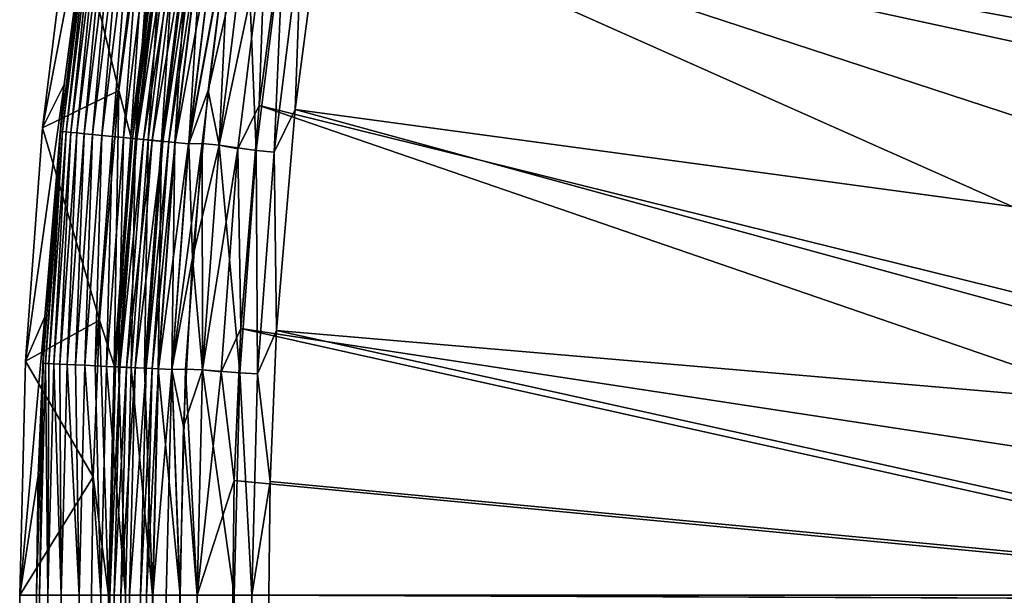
# Model space of a CAD drawing. Header units: metres. Extents: x -900 to 900, y -400 to 400.
# Tile 55 of 253: x -900 to -859, y 201 to 225. Entities that reach past the tile are written whole.
import ezdxf

# ---------------------------------------------------------------- set-up
doc = ezdxf.new("R2010")
doc.units = ezdxf.units.M

msp = doc.modelspace()

# ---------------------------------------------------------------- linework, layer by layer
at = {"layer": 'top'}
for points in [[(-898.157532, 222.07399, -5.947641), (-896.873108, 231.732437, -5.947641), (-899.055237, 220.267227, -87)], [(-899.055237, 220.267227, -87), (-896.873108, 231.732437, -5.947641), (-897.85791, 229.974854, -87)], [(-896.873108, 231.732437, -5.947641), (-898.157532, 222.07399, -5.947641), (-897.114563, 229.780182, -5.365363)], [(-895.878052, 221.827301, -87), (-897.85791, 229.974854, -87), (-894.608582, 231.373306, -87)], [(-895.878052, 221.827301, -87), (-894.608582, 231.373306, -87), (-895.365723, 219.903854, -5.959025)], [(-895.365723, 219.903854, -5.959025), (-894.608582, 231.373306, -87), (-894.190674, 229.430862, -5.959025)], [(-863.176758, 230.794693, -17.935654), (-839.473633, 219.728577, -32.461033), (-888.778137, 230.448639, -3.399924)], [(-838.413513, 226.212219, -32.464996), (-839.473633, 219.728577, -32.461033), (-863.176758, 230.794693, -17.935654)], [(-888.778137, 230.448639, -3.399924), (-840.549255, 208.95195, -32.452202), (-890.008972, 221.192154, -3.399924)], [(-888.778137, 230.448639, -3.399924), (-890.008972, 221.192154, -3.399924), (-889.753174, 228.691376, -3.101714)], [(-839.473633, 219.728577, -32.461033), (-840.549255, 208.95195, -32.452202), (-888.778137, 230.448639, -3.399924)], [(-899.055237, 220.267227, -87), (-897.85791, 229.974854, -87), (-895.878052, 221.827301, -87)], [(-888.514221, 221.03038, -0.803848), (-838.616455, 214.274628, -29.858961), (-887.293213, 230.21315, -0.803848)], [(-888.514221, 221.03038, -0.803848), (-887.293213, 230.21315, -0.803848), (-888.250183, 228.469086, -0.456723)], [(-838.616455, 214.274628, -29.858961), (-837.770142, 221.025314, -29.863972), (-887.293213, 230.21315, -0.803848)], [(-887.293213, 230.21315, -0.803848), (-837.770142, 221.025314, -29.863972), (-837.057861, 225.296906, -29.866568)], [(-897.114563, 229.780182, -5.365363), (-898.157532, 222.07399, -5.947641), (-898.311035, 220.117371, -5.365363)], [(-898.311035, 220.117371, -5.365363), (-898.220825, 220.108521, -4.786941), (-897.114563, 229.780182, -5.365363)], [(-898.220825, 220.108521, -4.786941), (-897.024902, 229.766922, -4.786941), (-897.114563, 229.780182, -5.365363)], [(-898.220825, 220.108521, -4.786941), (-898.075256, 220.094238, -4.218875), (-897.024902, 229.766922, -4.786941)], [(-898.075256, 220.094238, -4.218875), (-896.880188, 229.745514, -4.218875), (-897.024902, 229.766922, -4.786941)], [(-898.075256, 220.094238, -4.218875), (-897.875366, 220.074631, -3.667668), (-896.880188, 229.745514, -4.218875)], [(-896.880188, 229.745514, -4.218875), (-897.875366, 220.074631, -3.667668), (-896.681519, 229.716125, -3.667668)], [(-896.681519, 229.716125, -3.667668), (-897.875366, 220.074631, -3.667668), (-897.622681, 220.049835, -3.139467)], [(-897.622681, 220.049835, -3.139467), (-896.430359, 229.678986, -3.139467), (-896.681519, 229.716125, -3.667668)], [(-897.622681, 220.049835, -3.139467), (-897.320007, 220.020142, -2.639013), (-896.430359, 229.678986, -3.139467)], [(-897.320007, 220.020142, -2.639013), (-896.129578, 229.634491, -2.639013), (-896.430359, 229.678986, -3.139467)], [(-897.320007, 220.020142, -2.639013), (-896.970642, 219.98587, -2.170691), (-896.129578, 229.634491, -2.639013)], [(-896.970642, 219.98587, -2.170691), (-895.782288, 229.58313, -2.170691), (-896.129578, 229.634491, -2.639013)], [(-896.970642, 219.98587, -2.170691), (-896.577637, 219.947311, -1.738888), (-895.782288, 229.58313, -2.170691)], [(-895.782288, 229.58313, -2.170691), (-896.577637, 219.947311, -1.738888), (-895.391663, 229.52536, -1.738888)], [(-895.391663, 229.52536, -1.738888), (-896.577637, 219.947311, -1.738888), (-896.144531, 219.904816, -1.34779)], [(-895.391663, 229.52536, -1.738888), (-896.144531, 219.904816, -1.34779), (-894.961182, 229.461685, -1.34779)], [(-894.961182, 229.461685, -1.34779), (-896.144531, 219.904816, -1.34779), (-895.675415, 219.858795, -1.000777)], [(-894.961182, 229.461685, -1.34779), (-895.675415, 219.858795, -1.000777), (-894.494934, 229.392715, -1.000777)], [(-894.494934, 229.392715, -1.000777), (-895.675415, 219.858795, -1.000777), (-895.174805, 219.809692, -0.70103)], [(-895.365723, 219.903854, -5.959025), (-894.190674, 229.430862, -5.959025), (-894.119385, 229.337173, -5.381563)], [(-895.297607, 219.821732, -5.381563), (-895.365723, 219.903854, -5.959025), (-894.119385, 229.337173, -5.381563)], [(-894.119385, 229.337173, -5.381563), (-893.948547, 229.311905, -4.82471), (-895.297607, 219.821732, -5.381563)], [(-893.948547, 229.311905, -4.82471), (-895.125732, 219.804871, -4.82471), (-895.297607, 219.821732, -5.381563)], [(-895.174805, 219.809692, -0.70103), (-893.997314, 229.319122, -0.70103), (-894.494934, 229.392715, -1.000777)], [(-894.646973, 219.757904, -0.451727), (-893.997314, 229.319122, -0.70103), (-895.174805, 219.809692, -0.70103)], [(-893.948547, 229.311905, -4.82471), (-893.67395, 229.271286, -4.312942), (-895.125732, 219.804871, -4.82471)], [(-893.67395, 229.271286, -4.312942), (-894.849426, 219.777771, -4.312942), (-895.125732, 219.804871, -4.82471)], [(-893.67395, 229.271286, -4.312942), (-893.306824, 229.216995, -3.865118), (-894.849426, 219.777771, -4.312942)], [(-893.306824, 229.216995, -3.865118), (-894.480103, 219.741531, -3.865118), (-894.849426, 219.777771, -4.312942)], [(-893.997314, 229.319122, -0.70103), (-894.646973, 219.757904, -0.451727), (-893.472656, 229.241516, -0.451727)], [(-893.472656, 229.241516, -0.451727), (-894.646973, 219.757904, -0.451727), (-894.09668, 219.703918, -0.255695)], [(-893.306824, 229.216995, -3.865118), (-892.860718, 229.151001, -3.497899), (-894.480103, 219.741531, -3.865118)], [(-892.860718, 229.151001, -3.497899), (-894.03125, 219.697495, -3.497899), (-894.480103, 219.741531, -3.865118)], [(-893.472656, 229.241516, -0.451727), (-894.09668, 219.703918, -0.255695), (-892.925781, 229.160629, -0.255695)], [(-892.925781, 229.160629, -0.255695), (-894.09668, 219.703918, -0.255695), (-893.530151, 219.648346, -0.114353)], [(-892.860718, 229.151001, -3.497899), (-892.613098, 229.114395, -3.348771), (-894.03125, 219.697495, -3.497899)], [(-892.613098, 229.114395, -3.348771), (-893.782166, 219.673065, -3.348771), (-894.03125, 219.697495, -3.497899)], [(-892.613098, 229.114395, -3.348771), (-892.352112, 229.07579, -3.22474), (-893.782166, 219.673065, -3.348771)], [(-892.352112, 229.07579, -3.22474), (-893.519592, 219.647308, -3.22474), (-893.782166, 219.673065, -3.348771)], [(-893.530151, 219.648346, -0.114353), (-892.36261, 229.077332, -0.114353), (-892.925781, 229.160629, -0.255695)], [(-892.953796, 219.591797, -0.028766), (-892.36261, 229.077332, -0.114353), (-893.530151, 219.648346, -0.114353)], [(-892.352112, 229.07579, -3.22474), (-891.799866, 228.994095, -3.056892), (-893.519592, 219.647308, -3.22474)], [(-892.36261, 229.077332, -0.114353), (-892.953796, 219.591797, -0.028766), (-891.789734, 228.992599, -0.028766)], [(-891.799866, 228.994095, -3.056892), (-892.963928, 219.592789, -3.056892), (-893.519592, 219.647308, -3.22474)], [(-891.238037, 228.992889, -3), (-892.963928, 219.592789, -3.056892), (-891.799866, 228.994095, -3.056892)], [(-891.238037, 228.992889, -3), (-892.395142, 219.611267, -3), (-892.963928, 219.592789, -3.056892)], [(-892.953796, 219.591797, -0.028766), (-891.249207, 228.816299), (-891.789734, 228.992599, -0.028766)], [(-892.148865, 221.828751), (-891.249207, 228.816299), (-892.953796, 219.591797, -0.028766)], [(-891.238037, 228.992889, -3), (-891.679993, 219.540833, -3), (-892.395142, 219.611267, -3)], [(-891.68396, 219.541229), (-890.531128, 228.888031), (-892.148865, 221.828751)], [(-892.148865, 221.828751), (-890.531128, 228.888031), (-891.249207, 228.816299)], [(-891.68396, 219.541229), (-890.132202, 219.314987, -0.204445), (-890.531128, 228.888031)], [(-890.527161, 228.887436, -3), (-891.679993, 219.540833, -3), (-891.238037, 228.992889, -3)], [(-891.679993, 219.540833, -3), (-890.527161, 228.887436, -3), (-889.753174, 228.691376, -3.101714)], [(-891.679993, 219.540833, -3), (-889.753174, 228.691376, -3.101714), (-890.904785, 219.390778, -3.101714)], [(-889.753174, 228.691376, -3.101714), (-890.008972, 221.192154, -3.399924), (-890.904785, 219.390778, -3.101714)], [(-890.132202, 219.314987, -0.204445), (-888.985291, 228.577805, -0.204445), (-890.531128, 228.888031)], [(-890.132202, 219.314987, -0.204445), (-889.392639, 219.242432, -0.456723), (-888.985291, 228.577805, -0.204445)], [(-889.392639, 219.242432, -0.456723), (-888.250183, 228.469086, -0.456723), (-888.985291, 228.577805, -0.204445)], [(-888.514221, 221.03038, -0.803848), (-888.250183, 228.469086, -0.456723), (-889.392639, 219.242432, -0.456723)], [(-898.966614, 212.364182, -5.947641), (-898.157532, 222.07399, -5.947641), (-899.77478, 210.512558, -87)], [(-899.77478, 210.512558, -87), (-898.157532, 222.07399, -5.947641), (-899.055237, 220.267227, -87)], [(-896.677734, 212.23053, -87), (-899.055237, 220.267227, -87), (-895.878052, 221.827301, -87)], [(-898.157532, 222.07399, -5.947641), (-898.966614, 212.364182, -5.947641), (-898.311035, 220.117371, -5.365363)], [(-896.677734, 212.23053, -87), (-895.878052, 221.827301, -87), (-896.071899, 210.330643, -5.959025)], [(-896.071899, 210.330643, -5.959025), (-895.878052, 221.827301, -87), (-895.365723, 219.903854, -5.959025)], [(-892.792358, 214.812988), (-892.148865, 221.828751), (-892.953796, 219.591797, -0.028766)], [(-892.792358, 214.812988), (-891.68396, 219.541229), (-892.148865, 221.828751)], [(-890.008972, 221.192154, -3.399924), (-890.784424, 211.886429, -3.399924), (-890.904785, 219.390778, -3.101714)], [(-890.008972, 221.192154, -3.399924), (-840.755127, 204.257904, -32.447456), (-890.784424, 211.886429, -3.399924)], [(-840.549255, 208.95195, -32.452202), (-840.755127, 204.257904, -32.447456), (-890.008972, 221.192154, -3.399924)], [(-889.283508, 211.798798, -0.803848), (-888.514221, 221.03038, -0.803848), (-889.392639, 219.242432, -0.456723)], [(-889.283508, 211.798798, -0.803848), (-839.127563, 207.507233, -29.852797), (-888.514221, 221.03038, -0.803848)], [(-839.127563, 207.507233, -29.852797), (-838.616455, 214.274628, -29.858961), (-888.514221, 221.03038, -0.803848)], [(-899.77478, 210.512558, -87), (-899.055237, 220.267227, -87), (-896.677734, 212.23053, -87)], [(-898.311035, 220.117371, -5.365363), (-898.966614, 212.364182, -5.947641), (-899.032227, 210.426285, -5.365363)], [(-899.032227, 210.426285, -5.365363), (-898.941711, 210.42186, -4.786941), (-898.311035, 220.117371, -5.365363)], [(-898.941711, 210.42186, -4.786941), (-898.220825, 220.108521, -4.786941), (-898.311035, 220.117371, -5.365363)], [(-898.941711, 210.42186, -4.786941), (-898.795593, 210.414719, -4.218875), (-898.220825, 220.108521, -4.786941)], [(-898.795593, 210.414719, -4.218875), (-898.075256, 220.094238, -4.218875), (-898.220825, 220.108521, -4.786941)], [(-898.594971, 210.404922, -3.667668), (-898.075256, 220.094238, -4.218875), (-898.795593, 210.414719, -4.218875)], [(-897.875366, 220.074631, -3.667668), (-898.075256, 220.094238, -4.218875), (-898.594971, 210.404922, -3.667668)], [(-898.34137, 210.392517, -3.139467), (-897.875366, 220.074631, -3.667668), (-898.594971, 210.404922, -3.667668)], [(-897.875366, 220.074631, -3.667668), (-898.34137, 210.392517, -3.139467), (-897.622681, 220.049835, -3.139467)], [(-898.34137, 210.392517, -3.139467), (-898.037598, 210.37767, -2.639013), (-897.622681, 220.049835, -3.139467)], [(-898.037598, 210.37767, -2.639013), (-897.320007, 220.020142, -2.639013), (-897.622681, 220.049835, -3.139467)], [(-898.037598, 210.37767, -2.639013), (-897.68689, 210.360535, -2.170691), (-897.320007, 220.020142, -2.639013)], [(-897.68689, 210.360535, -2.170691), (-896.970642, 219.98587, -2.170691), (-897.320007, 220.020142, -2.639013)], [(-897.292542, 210.341263, -1.738888), (-896.970642, 219.98587, -2.170691), (-897.68689, 210.360535, -2.170691)], [(-896.577637, 219.947311, -1.738888), (-896.970642, 219.98587, -2.170691), (-897.292542, 210.341263, -1.738888)], [(-896.857788, 210.320007, -1.34779), (-896.577637, 219.947311, -1.738888), (-897.292542, 210.341263, -1.738888)], [(-896.577637, 219.947311, -1.738888), (-896.857788, 210.320007, -1.34779), (-896.144531, 219.904816, -1.34779)], [(-896.857788, 210.320007, -1.34779), (-896.387024, 210.296997, -1.000777), (-896.144531, 219.904816, -1.34779)], [(-896.144531, 219.904816, -1.34779), (-896.387024, 210.296997, -1.000777), (-895.675415, 219.858795, -1.000777)], [(-895.675415, 219.858795, -1.000777), (-896.387024, 210.296997, -1.000777), (-895.884521, 210.272446, -0.70103)], [(-896.071899, 210.330643, -5.959025), (-895.365723, 219.903854, -5.959025), (-895.297607, 219.821732, -5.381563)], [(-896.007813, 210.278473, -5.381563), (-896.071899, 210.330643, -5.959025), (-895.297607, 219.821732, -5.381563)], [(-895.297607, 219.821732, -5.381563), (-895.125732, 219.804871, -4.82471), (-896.007813, 210.278473, -5.381563)], [(-895.125732, 219.804871, -4.82471), (-895.835327, 210.270035, -4.82471), (-896.007813, 210.278473, -5.381563)], [(-895.675415, 219.858795, -1.000777), (-895.884521, 210.272446, -0.70103), (-895.174805, 219.809692, -0.70103)], [(-895.174805, 219.809692, -0.70103), (-895.884521, 210.272446, -0.70103), (-895.354797, 210.246552, -0.451727)], [(-895.125732, 219.804871, -4.82471), (-894.849426, 219.777771, -4.312942), (-895.835327, 210.270035, -4.82471)], [(-894.849426, 219.777771, -4.312942), (-895.557983, 210.256485, -4.312942), (-895.835327, 210.270035, -4.82471)], [(-894.849426, 219.777771, -4.312942), (-894.480103, 219.741531, -3.865118), (-895.557983, 210.256485, -4.312942)], [(-894.480103, 219.741531, -3.865118), (-895.187317, 210.238358, -3.865118), (-895.557983, 210.256485, -4.312942)], [(-895.354797, 210.246552, -0.451727), (-894.646973, 219.757904, -0.451727), (-895.174805, 219.809692, -0.70103)], [(-894.80249, 210.219559, -0.255695), (-894.646973, 219.757904, -0.451727), (-895.354797, 210.246552, -0.451727)], [(-894.480103, 219.741531, -3.865118), (-894.03125, 219.697495, -3.497899), (-895.187317, 210.238358, -3.865118)], [(-894.03125, 219.697495, -3.497899), (-894.736816, 210.216339, -3.497899), (-895.187317, 210.238358, -3.865118)], [(-894.646973, 219.757904, -0.451727), (-894.80249, 210.219559, -0.255695), (-894.09668, 219.703918, -0.255695)], [(-894.09668, 219.703918, -0.255695), (-894.80249, 210.219559, -0.255695), (-894.233887, 210.191772, -0.114353)], [(-894.03125, 219.697495, -3.497899), (-893.782166, 219.673065, -3.348771), (-894.736816, 210.216339, -3.497899)], [(-893.782166, 219.673065, -3.348771), (-894.486816, 210.204132, -3.348771), (-894.736816, 210.216339, -3.497899)], [(-893.782166, 219.673065, -3.348771), (-893.519592, 219.647308, -3.22474), (-894.486816, 210.204132, -3.348771)], [(-893.519592, 219.647308, -3.22474), (-894.223267, 210.191254, -3.22474), (-894.486816, 210.204132, -3.348771)], [(-894.09668, 219.703918, -0.255695), (-894.233887, 210.191772, -0.114353), (-893.530151, 219.648346, -0.114353)], [(-893.530151, 219.648346, -0.114353), (-894.233887, 210.191772, -0.114353), (-893.655396, 210.163498, -0.028766)], [(-893.519592, 219.647308, -3.22474), (-892.963928, 219.592789, -3.056892), (-894.223267, 210.191254, -3.22474)], [(-893.655396, 210.163498, -0.028766), (-892.953796, 219.591797, -0.028766), (-893.530151, 219.648346, -0.114353)], [(-892.963928, 219.592789, -3.056892), (-893.665588, 210.163986, -3.056892), (-894.223267, 210.191254, -3.22474)], [(-892.395142, 219.611267, -3), (-893.665588, 210.163986, -3.056892), (-892.963928, 219.592789, -3.056892)], [(-892.395142, 219.611267, -3), (-893.090515, 210.184189, -3), (-893.665588, 210.163986, -3.056892)], [(-892.792358, 214.812988), (-892.953796, 219.591797, -0.028766), (-893.655396, 210.163498, -0.028766)], [(-892.395142, 219.611267, -3), (-892.372742, 210.148926, -3), (-893.090515, 210.184189, -3)], [(-892.37677, 210.149124), (-891.68396, 219.541229), (-892.792358, 214.812988)], [(-891.679993, 219.540833, -3), (-892.372742, 210.148926, -3), (-892.395142, 219.611267, -3)], [(-892.37677, 210.149124), (-890.823547, 210.025085, -0.204445), (-891.68396, 219.541229)], [(-892.372742, 210.148926, -3), (-891.679993, 219.540833, -3), (-890.904785, 219.390778, -3.101714)], [(-892.372742, 210.148926, -3), (-890.904785, 219.390778, -3.101714), (-891.598938, 210.062973, -3.101714)], [(-890.823547, 210.025085, -0.204445), (-890.132202, 219.314987, -0.204445), (-891.68396, 219.541229)], [(-890.904785, 219.390778, -3.101714), (-890.784424, 211.886429, -3.399924), (-891.598938, 210.062973, -3.101714)], [(-890.823547, 210.025085, -0.204445), (-890.081299, 209.9888, -0.456723), (-890.132202, 219.314987, -0.204445)], [(-890.081299, 209.9888, -0.456723), (-889.392639, 219.242432, -0.456723), (-890.132202, 219.314987, -0.204445)], [(-889.283508, 211.798798, -0.803848), (-889.392639, 219.242432, -0.456723), (-890.081299, 209.9888, -0.456723)], [(-893.178833, 207.778366), (-892.792358, 214.812988), (-893.655396, 210.163498, -0.028766)], [(-893.178833, 207.778366), (-892.37677, 210.149124), (-892.792358, 214.812988)], [(-899.244507, 205.734711, -5.947641), (-898.966614, 212.364182, -5.947641), (-900.014832, 200.734329, -87)], [(-900.014832, 200.734329, -87), (-898.966614, 212.364182, -5.947641), (-899.77478, 210.512558, -87)], [(-896.952454, 205.677261, -87), (-899.77478, 210.512558, -87), (-896.677734, 212.23053, -87)], [(-898.966614, 212.364182, -5.947641), (-899.244507, 205.734711, -5.947641), (-899.032227, 210.426285, -5.365363)], [(-896.952454, 205.677261, -87), (-896.677734, 212.23053, -87), (-896.307434, 200.734329, -5.959025)], [(-896.307434, 200.734329, -5.959025), (-896.677734, 212.23053, -87), (-896.071899, 210.330643, -5.959025)], [(-890.784424, 211.886429, -3.399924), (-891.050964, 205.529312, -3.399924), (-891.598938, 210.062973, -3.101714)], [(-890.784424, 211.886429, -3.399924), (-840.806335, 200.734329, -32.443527), (-891.050964, 205.529312, -3.399924)], [(-840.755127, 204.257904, -32.447456), (-840.806335, 200.734329, -32.443527), (-890.784424, 211.886429, -3.399924)], [(-889.547974, 205.491623, -0.803848), (-889.283508, 211.798798, -0.803848), (-890.081299, 209.9888, -0.456723)], [(-889.547974, 205.491623, -0.803848), (-839.306335, 200.734329, -29.845451), (-889.283508, 211.798798, -0.803848)], [(-839.306335, 200.734329, -29.845451), (-839.127563, 207.507233, -29.852797), (-889.283508, 211.798798, -0.803848)], [(-900.014832, 200.734329, -87), (-899.77478, 210.512558, -87), (-896.952454, 205.677261, -87)], [(-899.032227, 210.426285, -5.365363), (-899.244507, 205.734711, -5.947641), (-899.307495, 200.734329, -5.947641)], [(-899.307495, 200.734329, -5.947641), (-899.183289, 200.734329, -4.784558), (-899.032227, 210.426285, -5.365363)], [(-899.183289, 200.734329, -4.784558), (-898.941711, 210.42186, -4.786941), (-899.032227, 210.426285, -5.365363)], [(-899.183289, 200.734329, -4.784558), (-898.835815, 200.734329, -3.667668), (-898.941711, 210.42186, -4.786941)], [(-898.835815, 200.734329, -3.667668), (-898.795593, 210.414719, -4.218875), (-898.941711, 210.42186, -4.786941)], [(-898.795593, 210.414719, -4.218875), (-898.835815, 200.734329, -3.667668), (-898.594971, 210.404922, -3.667668)], [(-898.835815, 200.734329, -3.667668), (-898.278259, 200.734329, -2.639419), (-898.594971, 210.404922, -3.667668)], [(-898.594971, 210.404922, -3.667668), (-898.278259, 200.734329, -2.639419), (-898.34137, 210.392517, -3.139467)], [(-898.278259, 200.734329, -2.639419), (-898.037598, 210.37767, -2.639013), (-898.34137, 210.392517, -3.139467)], [(-898.278259, 200.734329, -2.639419), (-897.531799, 200.734329, -1.738888), (-898.037598, 210.37767, -2.639013)], [(-897.531799, 200.734329, -1.738888), (-897.68689, 210.360535, -2.170691), (-898.037598, 210.37767, -2.639013)], [(-897.68689, 210.360535, -2.170691), (-897.531799, 200.734329, -1.738888), (-897.292542, 210.341263, -1.738888)], [(-897.531799, 200.734329, -1.738888), (-896.624756, 200.734329, -1.0003), (-897.292542, 210.341263, -1.738888)], [(-897.292542, 210.341263, -1.738888), (-896.624756, 200.734329, -1.0003), (-896.857788, 210.320007, -1.34779)], [(-896.624756, 200.734329, -1.0003), (-896.387024, 210.296997, -1.000777), (-896.857788, 210.320007, -1.34779)], [(-896.624756, 200.734329, -1.0003), (-895.591736, 200.734329, -0.451727), (-896.387024, 210.296997, -1.000777)], [(-896.387024, 210.296997, -1.000777), (-895.591736, 200.734329, -0.451727), (-895.884521, 210.272446, -0.70103)], [(-896.007813, 210.278473, -5.381563), (-896.307434, 200.734329, -5.959025), (-896.071899, 210.330643, -5.959025)], [(-896.245667, 200.734329, -5.380377), (-896.307434, 200.734329, -5.959025), (-896.007813, 210.278473, -5.381563)], [(-895.835327, 210.270035, -4.82471), (-896.245667, 200.734329, -5.380377), (-896.007813, 210.278473, -5.381563)], [(-896.072815, 200.734329, -4.82471), (-896.245667, 200.734329, -5.380377), (-895.835327, 210.270035, -4.82471)], [(-895.557983, 210.256485, -4.312942), (-896.072815, 200.734329, -4.82471), (-895.835327, 210.270035, -4.82471)], [(-895.79541, 200.734329, -4.313144), (-896.072815, 200.734329, -4.82471), (-895.557983, 210.256485, -4.312942)], [(-895.884521, 210.272446, -0.70103), (-895.591736, 200.734329, -0.451727), (-895.354797, 210.246552, -0.451727)], [(-895.187317, 210.238358, -3.865118), (-895.79541, 200.734329, -4.313144), (-895.557983, 210.256485, -4.312942)], [(-895.424011, 200.734329, -3.865118), (-895.79541, 200.734329, -4.313144), (-895.187317, 210.238358, -3.865118)], [(-895.354797, 210.246552, -0.451727), (-895.591736, 200.734329, -0.451727), (-894.471802, 200.734329, -0.114015)], [(-894.736816, 210.216339, -3.497899), (-895.424011, 200.734329, -3.865118), (-895.187317, 210.238358, -3.865118)], [(-894.972778, 200.734329, -3.497662), (-895.424011, 200.734329, -3.865118), (-894.736816, 210.216339, -3.497899)], [(-894.471802, 200.734329, -0.114015), (-894.80249, 210.219559, -0.255695), (-895.354797, 210.246552, -0.451727)], [(-894.486816, 210.204132, -3.348771), (-894.972778, 200.734329, -3.497662), (-894.736816, 210.216339, -3.497899)], [(-894.722473, 200.734329, -3.348646), (-894.972778, 200.734329, -3.497662), (-894.486816, 210.204132, -3.348771)], [(-894.233887, 210.191772, -0.114353), (-894.80249, 210.219559, -0.255695), (-894.471802, 200.734329, -0.114015)], [(-894.223267, 210.191254, -3.22474), (-894.722473, 200.734329, -3.348646), (-894.486816, 210.204132, -3.348771)], [(-894.458801, 200.734329, -3.22474), (-894.722473, 200.734329, -3.348646), (-894.223267, 210.191254, -3.22474)], [(-893.307678, 200.734329), (-894.233887, 210.191772, -0.114353), (-894.471802, 200.734329, -0.114015)], [(-893.665588, 210.163986, -3.056892), (-894.458801, 200.734329, -3.22474), (-894.223267, 210.191254, -3.22474)], [(-893.665588, 210.163986, -3.056892), (-893.901672, 200.734329, -3.056724), (-894.458801, 200.734329, -3.22474)], [(-893.655396, 210.163498, -0.028766), (-894.233887, 210.191772, -0.114353), (-893.307678, 200.734329)], [(-893.32251, 200.734329, -3), (-893.901672, 200.734329, -3.056724), (-893.665588, 210.163986, -3.056892)], [(-893.090515, 210.184189, -3), (-893.32251, 200.734329, -3), (-893.665588, 210.163986, -3.056892)], [(-893.178833, 207.778366), (-893.655396, 210.163498, -0.028766), (-893.307678, 200.734329)], [(-893.090515, 210.184189, -3), (-892.603882, 200.734329, -3), (-893.32251, 200.734329, -3)], [(-892.372742, 210.148926, -3), (-892.603882, 200.734329, -3), (-893.090515, 210.184189, -3)], [(-892.603882, 200.734329), (-892.37677, 210.149124), (-893.178833, 207.778366)], [(-892.603882, 200.734329), (-891.054932, 200.734329, -0.204445), (-892.37677, 210.149124)], [(-892.603882, 200.734329, -3), (-892.372742, 210.148926, -3), (-891.598938, 210.062973, -3.101714)], [(-891.598938, 210.062973, -3.101714), (-891.050964, 205.529312, -3.399924), (-892.603882, 200.734329, -3)], [(-891.054932, 200.734329, -0.204445), (-890.823547, 210.025085, -0.204445), (-892.37677, 210.149124)], [(-891.054932, 200.734329, -0.204445), (-890.311768, 200.734329, -0.456723), (-890.823547, 210.025085, -0.204445)], [(-890.311768, 200.734329, -0.456723), (-890.081299, 209.9888, -0.456723), (-890.823547, 210.025085, -0.204445)], [(-889.547974, 205.491623, -0.803848), (-890.081299, 209.9888, -0.456723), (-890.311768, 200.734329, -0.456723)], [(-893.307678, 200.734329), (-892.603882, 200.734329), (-893.178833, 207.778366)], [(-899.307495, 200.734329, -5.947641), (-899.244507, 205.734711, -5.947641), (-900.014832, 200.734329, -87)], [(-897.014709, 200.734329, -87), (-900.014832, 200.734329, -87), (-896.952454, 205.677261, -87)], [(-897.014709, 200.734329, -87), (-896.952454, 205.677261, -87), (-896.307434, 200.734329, -5.959025)], [(-891.050964, 205.529312, -3.399924), (-891.111328, 200.734329, -3.399924), (-892.603882, 200.734329, -3)], [(-840.806335, 200.734329, -32.443527), (-891.111328, 200.734329, -3.399924), (-891.050964, 205.529312, -3.399924)], [(-889.607849, 200.734329, -0.803848), (-889.547974, 205.491623, -0.803848), (-890.311768, 200.734329, -0.456723)], [(-889.547974, 205.491623, -0.803848), (-889.607849, 200.734329, -0.803848), (-839.306335, 200.734329, -29.845451)], [(-897.014709, 0.734328, -87), (-900.014832, 0.734328, -87), (-897.014709, 200.734329, -87)], [(-900.014832, 0.734328, -87), (-900.014832, 200.734329, -87), (-897.014709, 200.734329, -87)], [(-900.014832, 200.734329, -87), (-900.014832, 0.734328, -87), (-899.307495, 200.734329, -5.947641)], [(-900.014832, 0.734328, -87), (-899.307495, 0.734328, -5.947641), (-899.307495, 200.734329, -5.947641)], [(-899.000977, 0.734328, -4.106106), (-899.183289, 200.734329, -4.784558), (-899.307495, 0.734328, -5.947641)], [(-899.183289, 200.734329, -4.784558), (-899.307495, 200.734329, -5.947641), (-899.307495, 0.734328, -5.947641)], [(-898.835815, 200.734329, -3.667668), (-899.183289, 200.734329, -4.784558), (-899.000977, 0.734328, -4.106106)], [(-898.14325, 0.734328, -2.447921), (-898.835815, 200.734329, -3.667668), (-899.000977, 0.734328, -4.106106)], [(-898.14325, 0.734328, -2.447921), (-898.278259, 200.734329, -2.639419), (-898.835815, 200.734329, -3.667668)], [(-897.531799, 200.734329, -1.738888), (-898.278259, 200.734329, -2.639419), (-898.14325, 0.734328, -2.447921)], [(-896.817444, 0.734328, -1.133617), (-897.531799, 200.734329, -1.738888), (-898.14325, 0.734328, -2.447921)], [(-896.624756, 200.734329, -1.0003), (-897.531799, 200.734329, -1.738888), (-896.817444, 0.734328, -1.133617)], [(-897.014709, 0.734328, -87), (-897.014709, 200.734329, -87), (-896.307434, 0.734328, -5.959025)], [(-897.014709, 200.734329, -87), (-896.307434, 200.734329, -5.959025), (-896.307434, 0.734328, -5.959025)], [(-895.591736, 200.734329, -0.451727), (-896.817444, 0.734328, -1.133617), (-895.151855, 0.734328, -0.290434)], [(-895.591736, 200.734329, -0.451727), (-896.624756, 200.734329, -1.0003), (-896.817444, 0.734328, -1.133617)], [(-895.898926, 0.734328, -4.477523), (-896.307434, 0.734328, -5.959025), (-896.245667, 200.734329, -5.380377)], [(-896.245667, 200.734329, -5.380377), (-896.307434, 0.734328, -5.959025), (-896.307434, 200.734329, -5.959025)], [(-896.072815, 200.734329, -4.82471), (-895.898926, 0.734328, -4.477523), (-896.245667, 200.734329, -5.380377)], [(-896.072815, 200.734329, -4.82471), (-895.79541, 200.734329, -4.313144), (-895.898926, 0.734328, -4.477523)], [(-895.79541, 200.734329, -4.313144), (-895.424011, 200.734329, -3.865118), (-895.898926, 0.734328, -4.477523)], [(-895.898926, 0.734328, -4.477523), (-895.424011, 200.734329, -3.865118), (-894.807495, 0.734328, -3.395593)], [(-894.471802, 200.734329, -0.114015), (-895.591736, 200.734329, -0.451727), (-895.151855, 0.734328, -0.290434)], [(-895.424011, 200.734329, -3.865118), (-894.972778, 200.734329, -3.497662), (-894.807495, 0.734328, -3.395593)], [(-894.471802, 200.734329, -0.114015), (-895.151855, 0.734328, -0.290434), (-893.307678, 0.734328)], [(-894.807495, 0.734328, -3.395593), (-894.972778, 200.734329, -3.497662), (-894.722473, 200.734329, -3.348646)], [(-893.32251, 0.734328, -3), (-894.807495, 0.734328, -3.395593), (-893.901672, 200.734329, -3.056724)], [(-893.901672, 200.734329, -3.056724), (-894.807495, 0.734328, -3.395593), (-894.458801, 200.734329, -3.22474)], [(-894.807495, 0.734328, -3.395593), (-894.722473, 200.734329, -3.348646), (-894.458801, 200.734329, -3.22474)], [(-893.307678, 200.734329), (-894.471802, 200.734329, -0.114015), (-893.307678, 0.734328)], [(-893.32251, 200.734329, -3), (-893.32251, 0.734328, -3), (-893.901672, 200.734329, -3.056724)], [(-892.603882, 200.734329, -3), (-892.603882, 0.734328, -3), (-893.32251, 200.734329, -3)], [(-893.32251, 200.734329, -3), (-892.603882, 0.734328, -3), (-893.32251, 0.734328, -3)], [(-893.307678, 0.734328), (-892.603882, 0.734328), (-893.307678, 200.734329)], [(-892.603882, 0.734328), (-892.603882, 200.734329), (-893.307678, 200.734329)], [(-891.582947, 0.734328, -3.180022), (-892.603882, 200.734329, -3), (-891.111328, 200.734329, -3.399924)], [(-891.582947, 0.734328, -3.180022), (-892.08551, 0.734328, -3.04535), (-892.603882, 200.734329, -3)], [(-892.08551, 0.734328, -3.04535), (-892.603882, 0.734328, -3), (-892.603882, 200.734329, -3)], [(-892.603882, 0.734328), (-891.563354, 0.734328, -0.091617), (-892.603882, 200.734329)], [(-891.563354, 0.734328, -0.091617), (-891.054932, 200.734329, -0.204445), (-892.603882, 200.734329)], [(-891.111328, 0.734328, -3.399924), (-891.582947, 0.734328, -3.180022), (-891.111328, 200.734329, -3.399924)], [(-891.563354, 0.734328, -0.091617), (-890.554504, 0.734328, -0.3623), (-891.054932, 200.734329, -0.204445)], [(-840.806335, 200.734329, -32.443527), (-840.806519, 200.543762, -32.443417), (-891.111328, 200.734329, -3.399924)], [(-840.806519, 200.543762, -32.443417), (-891.111328, 0.734328, -3.399924), (-891.111328, 200.734329, -3.399924)], [(-890.554504, 0.734328, -0.3623), (-890.311768, 200.734329, -0.456723), (-891.054932, 200.734329, -0.204445)], [(-890.554504, 0.734328, -0.3623), (-889.607849, 0.734328, -0.803848), (-890.311768, 200.734329, -0.456723)], [(-889.607849, 0.734328, -0.803848), (-889.607849, 200.734329, -0.803848), (-890.311768, 200.734329, -0.456723)], [(-839.306335, 200.734329, -29.845451), (-889.607849, 200.734329, -0.803848), (-839.306519, 200.543762, -29.845343)], [(-889.607849, 200.734329, -0.803848), (-889.607849, 0.734328, -0.803848), (-839.306519, 200.543762, -29.845343)]]:
    msp.add_3dface(points, dxfattribs=at)

doc.saveas('drawing.dxf')
